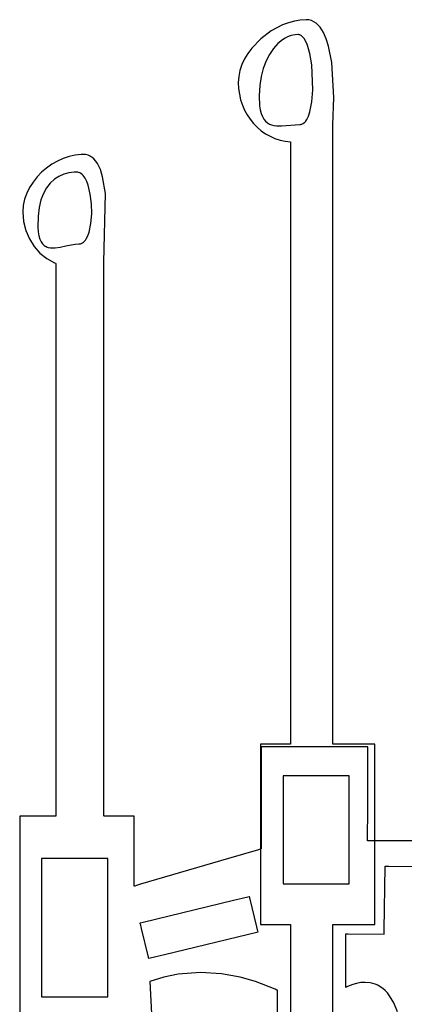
# Model space of a CAD drawing. Extents: x 21.3 to 51.6, y -34 to 34.1.
# Tile 69 of 117: x 46.477 to 46.773, y 1.048 to 1.806. Entities that reach past the tile are written whole.
import ezdxf

# ---------------------------------------------------------------- set-up
doc = ezdxf.new("R2010")
doc.units = 0

msp = doc.modelspace()

# ---------------------------------------------------------------- linework, layer by layer
at = {"layer": 'Layer 1', "color": 7, "linetype": 'CONTINUOUS'}
for p, q in [((46.688542, 1.805177), (46.683993, 1.803919)), ((46.693071, 1.805954), (46.688542, 1.805177)), ((46.697529, 1.80622), (46.693071, 1.805954)), ((46.699661, 1.806044), (46.697529, 1.80622)), ((46.701651, 1.805527), (46.699661, 1.806044)), ((46.703505, 1.804689), (46.701651, 1.805527)), ((46.705227, 1.803549), (46.703505, 1.804689)), ((46.670714, 1.797569), (46.662662, 1.791495)), ((46.679472, 1.802212), (46.670714, 1.797569)), ((46.683993, 1.803919), (46.679472, 1.802212)), ((46.706821, 1.802126), (46.705227, 1.803549)), ((46.708292, 1.800437), (46.706821, 1.802126)), ((46.709645, 1.798503), (46.708292, 1.800437)), ((46.710884, 1.796342), (46.709645, 1.798503)), ((46.662662, 1.791495), (46.655712, 1.784234)), ((46.679461, 1.790792), (46.67584, 1.787779)), ((46.681352, 1.792), (46.679461, 1.790792)), ((46.683286, 1.792998), (46.681352, 1.792)), ((46.685255, 1.793782), (46.683286, 1.792998)), ((46.687253, 1.794345), (46.685255, 1.793782)), ((46.689271, 1.794679), (46.687253, 1.794345)), ((46.691301, 1.794776), (46.689271, 1.794679)), ((46.6918, 1.794729), (46.691301, 1.794776)), ((46.69229, 1.794627), (46.6918, 1.794729)), ((46.692768, 1.794471), (46.69229, 1.794627)), ((46.693236, 1.794262), (46.692768, 1.794471)), ((46.693694, 1.794002), (46.693236, 1.794262)), ((46.694577, 1.793334), (46.693694, 1.794002)), ((46.695416, 1.792477), (46.694577, 1.793334)), ((46.696213, 1.791442), (46.695416, 1.792477)), ((46.696966, 1.790239), (46.696213, 1.791442)), ((46.698341, 1.787374), (46.696966, 1.790239)), ((46.713036, 1.791413), (46.710884, 1.796342)), ((46.714787, 1.785803), (46.713036, 1.791413)), ((46.655712, 1.784234), (46.652774, 1.780236)), ((46.672486, 1.78401), (46.669459, 1.77954)), ((46.67584, 1.787779), (46.672486, 1.78401)), ((46.700558, 1.780104), (46.698341, 1.787374)), ((46.717225, 1.773141), (46.714787, 1.785803)), ((46.650259, 1.776033), (46.648217, 1.771656)), ((46.652774, 1.780236), (46.650259, 1.776033)), ((46.666822, 1.77442), (46.664637, 1.768702)), ((46.669459, 1.77954), (46.666822, 1.77442)), ((46.702049, 1.771352), (46.700558, 1.780104)), ((46.646698, 1.767135), (46.64575, 1.762502)), ((46.648217, 1.771656), (46.646698, 1.767135)), ((46.664637, 1.768702), (46.662964, 1.76244)), ((46.702785, 1.752138), (46.702049, 1.771352)), ((46.718854, 1.746269), (46.717225, 1.773141)), ((46.64575, 1.762502), (46.645423, 1.757787)), ((46.662964, 1.76244), (46.661866, 1.755686)), ((46.645423, 1.757787), (46.645629, 1.753259)), ((46.645629, 1.753259), (46.646233, 1.74886)), ((46.661866, 1.755686), (46.66139, 1.747903)), ((46.701996, 1.743043), (46.702785, 1.752138)), ((46.646233, 1.74886), (46.647217, 1.744611)), ((46.647217, 1.744611), (46.64856, 1.740531)), ((46.66139, 1.747903), (46.661753, 1.739948)), ((46.718073, 1.725377), (46.718854, 1.746269)), ((46.64856, 1.740531), (46.650243, 1.736642)), ((46.650243, 1.736642), (46.652247, 1.732964)), ((46.661753, 1.739948), (46.66228, 1.736726)), ((46.66228, 1.736726), (46.663018, 1.733966)), ((46.700413, 1.735204), (46.701996, 1.743043)), ((46.652247, 1.732964), (46.654553, 1.729516)), ((46.654553, 1.729516), (46.657141, 1.726319)), ((46.663018, 1.733966), (46.663951, 1.731633)), ((46.663951, 1.731633), (46.665064, 1.729694)), ((46.665064, 1.729694), (46.666344, 1.728118)), ((46.697291, 1.72821), (46.698019, 1.729303)), ((46.698019, 1.729303), (46.699318, 1.731968)), ((46.699318, 1.731968), (46.700413, 1.735204)), ((46.657141, 1.726319), (46.659991, 1.723393)), ((46.659991, 1.723393), (46.663085, 1.720759)), ((46.663085, 1.720759), (46.666402, 1.718436)), ((46.666344, 1.728118), (46.667774, 1.72687)), ((46.667774, 1.72687), (46.669341, 1.725918)), ((46.669341, 1.725918), (46.671029, 1.725229)), ((46.671029, 1.725229), (46.672824, 1.72477)), ((46.672824, 1.72477), (46.674711, 1.724507)), ((46.674711, 1.724507), (46.6787, 1.724442)), ((46.6787, 1.724442), (46.692868, 1.725582)), ((46.692868, 1.725582), (46.69337, 1.72561)), ((46.69337, 1.72561), (46.693858, 1.725694)), ((46.693858, 1.725694), (46.694333, 1.725833)), ((46.694333, 1.725833), (46.694795, 1.726024)), ((46.694795, 1.726024), (46.695244, 1.726267)), ((46.695244, 1.726267), (46.69568, 1.72656)), ((46.69568, 1.72656), (46.696512, 1.727293)), ((46.696512, 1.727293), (46.697291, 1.72821)), ((46.718073, 1.315348), (46.718073, 1.725377)), ((46.666402, 1.718436), (46.669923, 1.716445)), ((46.669923, 1.716445), (46.67363, 1.714806)), ((46.67363, 1.714806), (46.677501, 1.713539)), ((46.677501, 1.713539), (46.681519, 1.712665)), ((46.681519, 1.712665), (46.685663, 1.712204)), ((46.685663, 1.71217), (46.685663, 1.712064)), ((46.685663, 1.712064), (46.685663, 1.710932)), ((46.685663, 1.710932), (46.685663, 1.705428)), ((46.510831, 1.699454), (46.506381, 1.697413)), ((46.515383, 1.701009), (46.510831, 1.699454)), ((46.51998, 1.702042), (46.515383, 1.701009)), ((46.524567, 1.702515), (46.51998, 1.702042)), ((46.526827, 1.702513), (46.524567, 1.702515)), ((46.527905, 1.702389), (46.526827, 1.702513)), ((46.52894, 1.702173), (46.527905, 1.702389)), ((46.529933, 1.701866), (46.52894, 1.702173)), ((46.530885, 1.701472), (46.529933, 1.701866)), ((46.531795, 1.700992), (46.530885, 1.701472)), ((46.532666, 1.700431), (46.531795, 1.700992)), ((46.534289, 1.699071), (46.532666, 1.700431)), ((46.535762, 1.697412), (46.534289, 1.699071)), ((46.685663, 1.705428), (46.685663, 1.647239)), ((46.498008, 1.692023), (46.494196, 1.688747)), ((46.502088, 1.694924), (46.498008, 1.692023)), ((46.506381, 1.697413), (46.502088, 1.694924)), ((46.537091, 1.695476), (46.535762, 1.697412)), ((46.539338, 1.690853), (46.537091, 1.695476)), ((46.541081, 1.68537), (46.539338, 1.690853)), ((46.490708, 1.685133), (46.487601, 1.681217)), ((46.494196, 1.688747), (46.490708, 1.685133)), ((46.503988, 1.683363), (46.50079, 1.680449)), ((46.507483, 1.685624), (46.503988, 1.683363)), ((46.511214, 1.687265), (46.507483, 1.685624)), ((46.515118, 1.688319), (46.511214, 1.687265)), ((46.519133, 1.68882), (46.515118, 1.688319)), ((46.521163, 1.688871), (46.519133, 1.68882)), ((46.521663, 1.688833), (46.521163, 1.688871)), ((46.522152, 1.688752), (46.521663, 1.688833)), ((46.52263, 1.688627), (46.522152, 1.688752)), ((46.523556, 1.688252), (46.52263, 1.688627)), ((46.524439, 1.687718), (46.523556, 1.688252)), ((46.525279, 1.687034), (46.524439, 1.687718)), ((46.526075, 1.686206), (46.525279, 1.687034)), ((46.527538, 1.684158), (46.526075, 1.686206)), ((46.528825, 1.681644), (46.527538, 1.684158)), ((46.543251, 1.672486), (46.541081, 1.68537)), ((46.484929, 1.677037), (46.482749, 1.672629)), ((46.487601, 1.681217), (46.484929, 1.677037)), ((46.497951, 1.676847), (46.495531, 1.672526)), ((46.50079, 1.680449), (46.497951, 1.676847)), ((46.529933, 1.67873), (46.528825, 1.681644)), ((46.531607, 1.67198), (46.529933, 1.67873)), ((46.481116, 1.668031), (46.480086, 1.663278)), ((46.482749, 1.672629), (46.481116, 1.668031)), ((46.495531, 1.672526), (46.493595, 1.667451)), ((46.532543, 1.664456), (46.531607, 1.67198)), ((46.542147, 1.619522), (46.543251, 1.672486)), ((46.480086, 1.663278), (46.479715, 1.658408)), ((46.492202, 1.661589), (46.491414, 1.654907)), ((46.493595, 1.667451), (46.492202, 1.661589)), ((46.532722, 1.656703), (46.532543, 1.664456)), ((46.479715, 1.658408), (46.480296, 1.650934)), ((46.491414, 1.654907), (46.491314, 1.64652)), ((46.532129, 1.64927), (46.532722, 1.656703)), ((46.480296, 1.650934), (46.482012, 1.643926)), ((46.491314, 1.64652), (46.491615, 1.642934)), ((46.530747, 1.642703), (46.532129, 1.64927)), ((46.685663, 1.647239), (46.685663, 1.263929)), ((46.482012, 1.643926), (46.484758, 1.637453)), ((46.484758, 1.637453), (46.488432, 1.631623)), ((46.491615, 1.642934), (46.492142, 1.639894)), ((46.492142, 1.639894), (46.49288, 1.63736)), ((46.49288, 1.63736), (46.493813, 1.635293)), ((46.527881, 1.636544), (46.528556, 1.637548)), ((46.528556, 1.637548), (46.529753, 1.639914)), ((46.529753, 1.639914), (46.530747, 1.642703)), ((46.488432, 1.631623), (46.492929, 1.626541)), ((46.493813, 1.635293), (46.494348, 1.634422)), ((46.494348, 1.634422), (46.494926, 1.633653)), ((46.494926, 1.633653), (46.495546, 1.632981)), ((46.495546, 1.632981), (46.496206, 1.632401)), ((46.496206, 1.632401), (46.496903, 1.631908)), ((46.496903, 1.631908), (46.497636, 1.631498)), ((46.497636, 1.631498), (46.498404, 1.631165)), ((46.498404, 1.631165), (46.499203, 1.630904)), ((46.499203, 1.630904), (46.500891, 1.63058)), ((46.500891, 1.63058), (46.502686, 1.630487)), ((46.502686, 1.630487), (46.504573, 1.630584)), ((46.504573, 1.630584), (46.508562, 1.631195)), ((46.508562, 1.631195), (46.512741, 1.632098)), ((46.512741, 1.632098), (46.51699, 1.632978)), ((46.51699, 1.632978), (46.519891, 1.633405)), ((46.519891, 1.633405), (46.52273, 1.63357)), ((46.52273, 1.63357), (46.523232, 1.633593)), ((46.523232, 1.633593), (46.52372, 1.63366)), ((46.52372, 1.63366), (46.524196, 1.633771)), ((46.524196, 1.633771), (46.524658, 1.633924)), ((46.524658, 1.633924), (46.525542, 1.634352)), ((46.525542, 1.634352), (46.526374, 1.634937)), ((46.526374, 1.634937), (46.527153, 1.635671)), ((46.527153, 1.635671), (46.527881, 1.636544)), ((46.492929, 1.626541), (46.498147, 1.622315)), ((46.498147, 1.622315), (46.503981, 1.619049)), ((46.503981, 1.619049), (46.504749, 1.618714)), ((46.504749, 1.618714), (46.504942, 1.618633)), ((46.504942, 1.618633), (46.505038, 1.618593)), ((46.505038, 1.618593), (46.505112, 1.618562)), ((46.505112, 1.618553), (46.505112, 1.618499)), ((46.505112, 1.618499), (46.505112, 1.618248)), ((46.505112, 1.618248), (46.505112, 1.617184)), ((46.505112, 1.617184), (46.505112, 1.605951)), ((46.542147, 1.333449), (46.542147, 1.619522)), ((46.505112, 1.605951), (46.505112, 1.479683)), ((46.505112, 1.479683), (46.505112, 1.197369)), ((46.542147, 1.205674), (46.542147, 1.333449)), ((46.718073, 1.2555), (46.718073, 1.315348)), ((46.685663, 1.263929), (46.685663, 1.249549)), ((46.718073, 1.249838), (46.718073, 1.2555)), ((46.662517, 1.248485), (46.662517, 1.248146)), ((46.662517, 1.248146), (46.662517, 1.246497)), ((46.662517, 1.246497), (46.662517, 1.229068)), ((46.662568, 1.248527), (46.662521, 1.248527)), ((46.663286, 1.248527), (46.662568, 1.248527)), ((46.663057, 1.246474), (46.663057, 1.246334)), ((46.663057, 1.246334), (46.663057, 1.245651)), ((46.663057, 1.245651), (46.66306, 1.238278)), ((46.663469, 1.246492), (46.663068, 1.246492)), ((46.68242, 1.248527), (46.663286, 1.248527)), ((46.716158, 1.246492), (46.663469, 1.246492)), ((46.685325, 1.248527), (46.68242, 1.248527)), ((46.6856, 1.248527), (46.685325, 1.248527)), ((46.685656, 1.248527), (46.6856, 1.248527)), ((46.685663, 1.249549), (46.685663, 1.248593)), ((46.685663, 1.248593), (46.685663, 1.248531)), ((46.741748, 1.246492), (46.716158, 1.246492)), ((46.718073, 1.248672), (46.718073, 1.249838)), ((46.718073, 1.248562), (46.718073, 1.248672)), ((46.718224, 1.248527), (46.718075, 1.248527)), ((46.719149, 1.248527), (46.718224, 1.248527)), ((46.745941, 1.248527), (46.719149, 1.248527)), ((46.744447, 1.246492), (46.741748, 1.246492)), ((46.745012, 1.246492), (46.744447, 1.246492)), ((46.744937, 1.197746), (46.745078, 1.245752)), ((46.745065, 1.246492), (46.745012, 1.246492)), ((46.745078, 1.245752), (46.74508, 1.246362)), ((46.74508, 1.246362), (46.74508, 1.24648)), ((46.750008, 1.248527), (46.745941, 1.248527)), ((46.750393, 1.248527), (46.750008, 1.248527)), ((46.750472, 1.248527), (46.750393, 1.248527)), ((46.750482, 1.248221), (46.750482, 1.248507)), ((46.750482, 1.243914), (46.750482, 1.248221)), ((46.750482, 1.129097), (46.750482, 1.243914)), ((46.66306, 1.238278), (46.663084, 1.179405)), ((46.662517, 1.229068), (46.662517, 1.114251)), ((46.679953, 1.22422), (46.67988, 1.22422)), ((46.67988, 1.224214), (46.67988, 1.224162)), ((46.67988, 1.224162), (46.67988, 1.223907)), ((46.67988, 1.223907), (46.67988, 1.222822)), ((46.67988, 1.222822), (46.67988, 1.21207)), ((46.681419, 1.22422), (46.679953, 1.22422)), ((46.723379, 1.22422), (46.681419, 1.22422)), ((46.729951, 1.22422), (46.723379, 1.22422)), ((46.730614, 1.22422), (46.729951, 1.22422)), ((46.730769, 1.22422), (46.730614, 1.22422)), ((46.730805, 1.224099), (46.730805, 1.224219)), ((46.730805, 1.221702), (46.730805, 1.224099)), ((46.730805, 1.15304), (46.730805, 1.221702)), ((46.542147, 1.194343), (46.542147, 1.205674)), ((46.67988, 1.21207), (46.67988, 1.143408)), ((46.744874, 1.176242), (46.744937, 1.197746)), ((46.477332, 1.192937), (46.477332, 1.192825)), ((46.477332, 1.192825), (46.477332, 1.191635)), ((46.477332, 1.191635), (46.477332, 1.185982)), ((46.477381, 1.192972), (46.477336, 1.192972)), ((46.477614, 1.192972), (46.477381, 1.192972)), ((46.496022, 1.192972), (46.477614, 1.192972)), ((46.504279, 1.192972), (46.496022, 1.192972)), ((46.505019, 1.192972), (46.504279, 1.192972)), ((46.50509, 1.192972), (46.505019, 1.192972)), ((46.505112, 1.197369), (46.505112, 1.193758)), ((46.505112, 1.193758), (46.505112, 1.193045)), ((46.505112, 1.193045), (46.505112, 1.192985)), ((46.542147, 1.193279), (46.542147, 1.194343)), ((46.542147, 1.193031), (46.542147, 1.193279)), ((46.542147, 1.192979), (46.542147, 1.193031)), ((46.542262, 1.192972), (46.54215, 1.192972)), ((46.557124, 1.192972), (46.542262, 1.192972)), ((46.564352, 1.192972), (46.557124, 1.192972)), ((46.565116, 1.192972), (46.564352, 1.192972)), ((46.565277, 1.192972), (46.565116, 1.192972)), ((46.565297, 1.192877), (46.565297, 1.192964)), ((46.565297, 1.192427), (46.565297, 1.192877)), ((46.565297, 1.156714), (46.565297, 1.192427)), ((46.477332, 1.185982), (46.477332, 1.132502)), ((46.663084, 1.179405), (46.663087, 1.170153)), ((46.744869, 1.174321), (46.744874, 1.176242)), ((46.66285, 1.167801), (46.660887, 1.167239)), ((46.663034, 1.167854), (46.66285, 1.167801)), ((46.663077, 1.167866), (46.663034, 1.167854)), ((46.663087, 1.170153), (46.663088, 1.168108)), ((46.663088, 1.168108), (46.663088, 1.16792)), ((46.663088, 1.16792), (46.663088, 1.167878)), ((46.744868, 1.174138), (46.744869, 1.174321)), ((46.744868, 1.174094), (46.744868, 1.174138)), ((46.745098, 1.174082), (46.74489, 1.174082)), ((46.746141, 1.17408), (46.745098, 1.174082)), ((46.827169, 1.17396), (46.746141, 1.17408)), ((46.49419, 1.160563), (46.494116, 1.160563)), ((46.494116, 1.160554), (46.494116, 1.160488)), ((46.494116, 1.160488), (46.494116, 1.160163)), ((46.494116, 1.160163), (46.494116, 1.158777)), ((46.495655, 1.160563), (46.49419, 1.160563)), ((46.537616, 1.160563), (46.495655, 1.160563)), ((46.544187, 1.160563), (46.537616, 1.160563)), ((46.54485, 1.160563), (46.544187, 1.160563)), ((46.545006, 1.160563), (46.54485, 1.160563)), ((46.545041, 1.160409), (46.545041, 1.160562)), ((46.545041, 1.157345), (46.545041, 1.160409)), ((46.637781, 1.160587), (46.570183, 1.140616)), ((46.660887, 1.167239), (46.637781, 1.160587)), ((46.494116, 1.158777), (46.494116, 1.145037)), ((46.545041, 1.069608), (46.545041, 1.157345)), ((46.565297, 1.140694), (46.565297, 1.156714)), ((46.730805, 1.142287), (46.730805, 1.15304)), ((46.757651, 1.105454), (46.758421, 1.154427)), ((46.758421, 1.154427), (46.758423, 1.154529)), ((46.758438, 1.154554), (46.758483, 1.154554)), ((46.758483, 1.154554), (46.75896, 1.154548)), ((46.75896, 1.154548), (46.76126, 1.154522)), ((46.76126, 1.154522), (46.784675, 1.154249)), ((46.494116, 1.145037), (46.494116, 1.0573)), ((46.565297, 1.13926), (46.565297, 1.140694)), ((46.565297, 1.139121), (46.565297, 1.13926)), ((46.565371, 1.139102), (46.565297, 1.139078)), ((46.565533, 1.139154), (46.565371, 1.139102)), ((46.565859, 1.139258), (46.565533, 1.139154)), ((46.567218, 1.139688), (46.565859, 1.139258)), ((46.570183, 1.140616), (46.567218, 1.139688)), ((46.67988, 1.143408), (46.67988, 1.141189)), ((46.67988, 1.141189), (46.67988, 1.140889)), ((46.679915, 1.140889), (46.680071, 1.140889)), ((46.680071, 1.140889), (46.680734, 1.140889)), ((46.680734, 1.140889), (46.687306, 1.140889)), ((46.687306, 1.140889), (46.730805, 1.140889)), ((46.730805, 1.141202), (46.730805, 1.142287)), ((46.730805, 1.140947), (46.730805, 1.141202)), ((46.730805, 1.140896), (46.730805, 1.140947)), ((46.477332, 1.132502), (46.477332, 1.022526)), ((46.750482, 1.111667), (46.750482, 1.129097)), ((46.662517, 1.114251), (46.662517, 1.109944)), ((46.662517, 1.109944), (46.662517, 1.109657)), ((46.662524, 1.109637), (46.662581, 1.109637)), ((46.662581, 1.109637), (46.662856, 1.109637)), ((46.662856, 1.109637), (46.66576, 1.109637)), ((46.66576, 1.109637), (46.684894, 1.109637)), ((46.684894, 1.109637), (46.685612, 1.109637)), ((46.685612, 1.109637), (46.68566, 1.109637)), ((46.685663, 1.10959), (46.685663, 1.109443)), ((46.685663, 1.109443), (46.685663, 1.107873)), ((46.685663, 1.107873), (46.685663, 1.100244)), ((46.718073, 1.109547), (46.718073, 1.109631)), ((46.718073, 1.108228), (46.718073, 1.109547)), ((46.718073, 1.088406), (46.718073, 1.108228)), ((46.718082, 1.109637), (46.718162, 1.109637)), ((46.718162, 1.109637), (46.718546, 1.109637)), ((46.718546, 1.109637), (46.722613, 1.109637)), ((46.722613, 1.109637), (46.749405, 1.109637)), ((46.749405, 1.109637), (46.750411, 1.109637)), ((46.750411, 1.109637), (46.750477, 1.109637)), ((46.750482, 1.110019), (46.750482, 1.111667)), ((46.750482, 1.109679), (46.750482, 1.110019)), ((46.685663, 1.100244), (46.685663, 1.019576)), ((46.72808, 1.102301), (46.72808, 1.1024)), ((46.72808, 1.063811), (46.72808, 1.102301)), ((46.728124, 1.102401), (46.728278, 1.1024)), ((46.728278, 1.1024), (46.729883, 1.102388)), ((46.729883, 1.102388), (46.75752, 1.102193)), ((46.75752, 1.102193), (46.757598, 1.102192)), ((46.7576, 1.102212), (46.757602, 1.102281)), ((46.757602, 1.102281), (46.757606, 1.102566)), ((46.757606, 1.102566), (46.757651, 1.105454)), ((46.718073, 0.559997), (46.718073, 1.088406)), ((46.545041, 1.055868), (46.545041, 1.069608)), ((46.588275, 1.0692), (46.577352, 1.065696)), ((46.599057, 1.071411), (46.588275, 1.0692)), ((46.616385, 1.072686), (46.599057, 1.071411)), ((46.632468, 1.071634), (46.616385, 1.072686)), ((46.646771, 1.069039), (46.632468, 1.071634)), ((46.658761, 1.065686), (46.646771, 1.069039)), ((46.577352, 1.065696), (46.578643, 1.040813)), ((46.673673, 1.05985), (46.658761, 1.065686)), ((46.72808, 1.061541), (46.72808, 1.063811)), ((46.72808, 1.061318), (46.72808, 1.061541)), ((46.72808, 1.061263), (46.72808, 1.061318)), ((46.728306, 1.061374), (46.728102, 1.06126)), ((46.729319, 1.06189), (46.728306, 1.061374)), ((46.733399, 1.063523), (46.729319, 1.06189)), ((46.736258, 1.064321), (46.733399, 1.063523)), ((46.739523, 1.064894), (46.736258, 1.064321)), ((46.743091, 1.065084), (46.739523, 1.064894)), ((46.746858, 1.064731), (46.743091, 1.065084)), ((46.748783, 1.064302), (46.746858, 1.064731)), ((46.750718, 1.063677), (46.748783, 1.064302)), ((46.752651, 1.062837), (46.750718, 1.063677)), ((46.754569, 1.061762), (46.752651, 1.062837)), ((46.756458, 1.060432), (46.754569, 1.061762)), ((46.494116, 1.0573), (46.494116, 1.054465)), ((46.494116, 1.054465), (46.494116, 1.054082)), ((46.494151, 1.054082), (46.494307, 1.054082)), ((46.494307, 1.054082), (46.49497, 1.054082)), ((46.49497, 1.054082), (46.501542, 1.054082)), ((46.501542, 1.054082), (46.545041, 1.054082)), ((46.545041, 1.054482), (46.545041, 1.055868)), ((46.545041, 1.054156), (46.545041, 1.054482)), ((46.545041, 1.05409), (46.545041, 1.054156)), ((46.675123, 1.059145), (46.673673, 1.05985)), ((46.67546, 1.058973), (46.675123, 1.059145)), ((46.675529, 1.058937), (46.67546, 1.058973)), ((46.675537, 1.058462), (46.675537, 1.058923)), ((46.675538, 1.055536), (46.675537, 1.058462)), ((46.675551, 1.020271), (46.675538, 1.055536)), ((46.758305, 1.058827), (46.756458, 1.060432)), ((46.760098, 1.056927), (46.758305, 1.058827)), ((46.761823, 1.054712), (46.760098, 1.056927)), ((46.765019, 1.04926), (46.761823, 1.054712)), ((46.767788, 1.04231), (46.765019, 1.04926))]:
    msp.add_line(p, q, dxfattribs=at)
at = {"layer": 'Layer 1', "color": 8, "linetype": 'CONTINUOUS'}
for p, q in [((46.652709, 1.13068), (46.641823, 1.128043)), ((46.653807, 1.130946), (46.652709, 1.13068)), ((46.654065, 1.131009), (46.653807, 1.130946)), ((46.654117, 1.131022), (46.654065, 1.131009)), ((46.654133, 1.130984), (46.654124, 1.131023)), ((46.654321, 1.130207), (46.654133, 1.130984)), ((46.659713, 1.10796), (46.654321, 1.130207)), ((46.641823, 1.128043), (46.572311, 1.1112)), ((46.569884, 1.110612), (46.569762, 1.110582)), ((46.569766, 1.110563), (46.569786, 1.110481)), ((46.569786, 1.110481), (46.569871, 1.110129)), ((46.569871, 1.110129), (46.570715, 1.106646)), ((46.572311, 1.1112), (46.569884, 1.110612)), ((46.660557, 1.104476), (46.659713, 1.10796)), ((46.570715, 1.106646), (46.576103, 1.084402)), ((46.588604, 1.086566), (46.660667, 1.104023)), ((46.660642, 1.104124), (46.660557, 1.104476)), ((46.660662, 1.104042), (46.660642, 1.104124)), ((46.576103, 1.084402), (46.576277, 1.083683)), ((46.577716, 1.083929), (46.588604, 1.086566)), ((46.576277, 1.083683), (46.576301, 1.083586)), ((46.576307, 1.083588), (46.57636, 1.0836)), ((46.57636, 1.0836), (46.576618, 1.083663)), ((46.576618, 1.083663), (46.577716, 1.083929))]:
    msp.add_line(p, q, dxfattribs=at)

doc.saveas('drawing.dxf')
